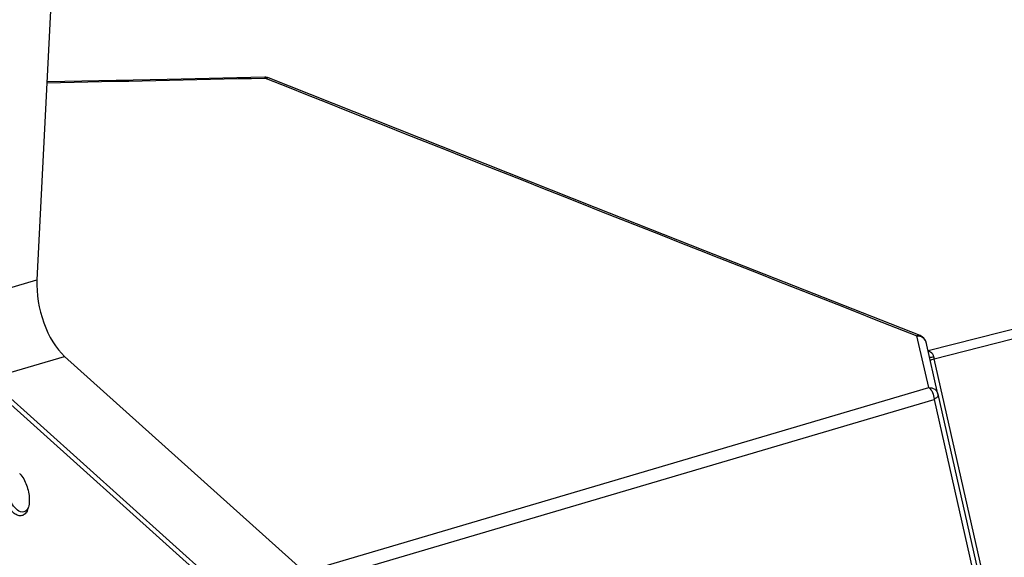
# Model space of a CAD drawing. Header units: millimetres. Extents: x 0 to 420, y 0 to 297.
# Tile 65 of 136: x 320 to 336, y 103 to 111. Entities that reach past the tile are written whole.
import ezdxf

# ---------------------------------------------------------------- set-up
doc = ezdxf.new("R2010")
doc.units = ezdxf.units.MM
doc.header["$LTSCALE"] = 23.1
doc.layers.get('0').update_dxf_attribs({"linetype": 'CONTINUOUS'})

msp = doc.modelspace()

# ---------------------------------------------------------------- linework, layer by layer
at = {"color": 7, "linetype": 'Continuous'}
for p, q in [((321.1412, 121.4422), (320.4274, 107.1893)), ((324.0948, 110.4306), (324.141, 110.4122)), ((334.7524, 106.0539), (345.5496, 108.7934)), ((334.851, 105.9199), (345.5782, 108.6416)), ((319.2056, 106.8312), (320.4274, 107.1893)), ((334.2293, 106.4226), (334.5703, 106.2883)), ((334.2297, 106.4223), (334.5703, 106.2883)), ((334.6024, 106.1495), (334.5703, 106.2883)), ((334.7627, 105.4547), (334.6024, 106.1495)), ((334.7191, 106.1853), (334.7192, 106.1847)), ((334.9118, 105.3513), (334.7192, 106.1847)), ((319.6492, 105.5988), (320.8725, 105.9574)), ((320.8725, 105.9574), (324.7359, 102.4881)), ((336.8017, 97.3133), (334.851, 105.9199)), ((319.6492, 105.5988), (323.5139, 102.1283)), ((319.6037, 105.5464), (323.4684, 102.0759)), ((324.734, 102.4943), (334.7627, 105.4547)), ((324.8027, 102.3024), (334.8493, 105.2664)), ((334.8493, 105.2664), (336.5792, 97.6048)), ((334.9118, 105.3513), (336.6418, 97.6897))]:
    msp.add_line(p, q, dxfattribs=at)
for points in [[(324.0903, 110.4431), (322.5216, 110.4091), (320.8732, 110.375), (320.5867, 110.3693)], [(334.6278, 106.2911), (332.9228, 106.962), (331.1635, 107.6555), (329.4008, 108.3516), (327.6348, 109.0502), (325.8654, 109.7513), (324.149, 110.4326)]]:
    msp.add_lwpolyline(points, dxfattribs=at)
for centre, radius, start, end in [((289.2623, 1674.152), 1564.1093, 271.1475123, 271.2760719), ((324.126, 110.3737), 0.0632, 75.44195, 85.71798), ((1517.459, 3113.0598), 3231.0835, 248.3260413, 248.5184234), ((324.1265, 110.3758), 0.0611, 68.32336, 75.38831), ((335.1318, 105.9992), 0.2918, 189.43842, 195.77326), ((319.8906, 103.8206), 0.3612, 40.21798, 44.18168), ((319.989, 103.6081), 0.3113, 340.00681, 344.46561), ((319.9591, 103.6167), 0.3424, 344.41251, 345.53139), ((320.0241, 103.5955), 0.274, 337.13028, 339.97134)]:
    msp.add_arc(centre, radius, start, end, dxfattribs=at)
msp.add_ellipse((320.9841, 106.8031), major_axis=(-0.2456, 0.9699), ratio=0.5171701, start_param=1.0347372, end_param=2.4849905, dxfattribs=at)
for points in [[(324.149, 110.4326), (324.1305, 110.4399), (324.1102, 110.4436), (324.0903, 110.4431)], [(324.0948, 110.4306), (324.106, 110.4351), (324.1186, 110.4377), (324.1307, 110.4368)], [(334.6276, 106.2912), (334.6098, 106.2981), (334.5881, 106.2954), (334.5703, 106.2883)], [(334.5703, 106.2883), (334.6035, 106.2901), (334.6391, 106.2809), (334.6663, 106.262)], [(334.7191, 106.1853), (334.7086, 106.2307), (334.671, 106.2742), (334.6276, 106.2912)], [(334.6663, 106.262), (334.6918, 106.2442), (334.7121, 106.2155), (334.7191, 106.1853)], [(334.8269, 105.9925), (334.8088, 106.0179), (334.7779, 106.0345), (334.7476, 106.0422)], [(334.8143, 105.906), (334.8263, 105.9113), (334.8386, 105.9158), (334.851, 105.9199)], [(334.844, 105.9513), (334.8415, 105.966), (334.8355, 105.9804), (334.8269, 105.9925)], [(320.2888, 103.5249), (320.2786, 103.5043), (320.2643, 103.4844), (320.2456, 103.471)], [(320.304, 103.6316), (320.3031, 103.5979), (320.2991, 103.5639), (320.2907, 103.5312)], [(320.2456, 103.471), (320.2363, 103.4644), (320.2256, 103.4593), (320.2146, 103.4565)], [(320.2766, 103.489), (320.2668, 103.4658), (320.2534, 103.4434), (320.2352, 103.426)]]:
    msp.add_open_spline(points, degree=3, dxfattribs=at)
for points, knots in [([(324.0903, 110.4431), (324.0916, 110.4432), (324.0933, 110.4372), (324.0943, 110.4338), (324.0948, 110.4306)], [0, 0, 0, 0, 0.2845763, 1, 1, 1, 1]), ([(334.7743, 105.9445), (334.7776, 105.9439), (334.8011, 105.944), (334.8242, 105.9479), (334.844, 105.9513)], [0, 0, 0, 0, 0.140449, 1, 1, 1, 1]), ([(334.787, 105.8896), (334.7882, 105.891), (334.7964, 105.8979), (334.8062, 105.9025), (334.8143, 105.906)], [0, 0, 0, 0, 0.1714549, 1, 1, 1, 1]), ([(334.7627, 105.4547), (334.7958, 105.4566), (334.8639, 105.4402), (334.9049, 105.3818), (334.9118, 105.3513)], [0, 0, 0, 0, 0.5154058, 1, 1, 1, 1]), ([(334.7627, 105.4547), (334.7905, 105.4381), (334.8316, 105.3744), (334.8488, 105.3047), (334.8493, 105.2664)], [0, 0, 0, 0, 0.4577987, 1, 1, 1, 1]), ([(334.9118, 105.3513), (334.9134, 105.3443), (334.9108, 105.3059), (334.8753, 105.2803), (334.8493, 105.2664)], [0, 0, 0, 0, 0.1959679, 1, 1, 1, 1]), ([(320.1664, 104.0538), (320.2135, 103.9982), (320.281, 103.8596), (320.3061, 103.7089), (320.304, 103.6316)], [0, 0, 0, 0, 0.4851623, 1, 1, 1, 1]), ([(320.2352, 103.426), (320.221, 103.4123), (320.1848, 103.3908), (320.1185, 103.3962), (320.0552, 103.4347), (319.9724, 103.5261), (319.9002, 103.6849), (319.878, 103.8276), (319.8799, 103.9)], [0, 0, 0, 0, 0.0841864, 0.1689567, 0.2701564, 0.3935379, 0.6909144, 1, 1, 1, 1]), ([(320.2146, 103.4565), (320.144, 103.4386), (320.0238, 103.5631), (319.9646, 103.7254), (319.9478, 103.8378), (319.9493, 103.8929)], [0, 0, 0, 0, 0.3984901, 0.6981991, 1, 1, 1, 1])]:
    msp.add_open_spline(points, degree=3, knots=knots, dxfattribs=at)

doc.saveas('drawing.dxf')
